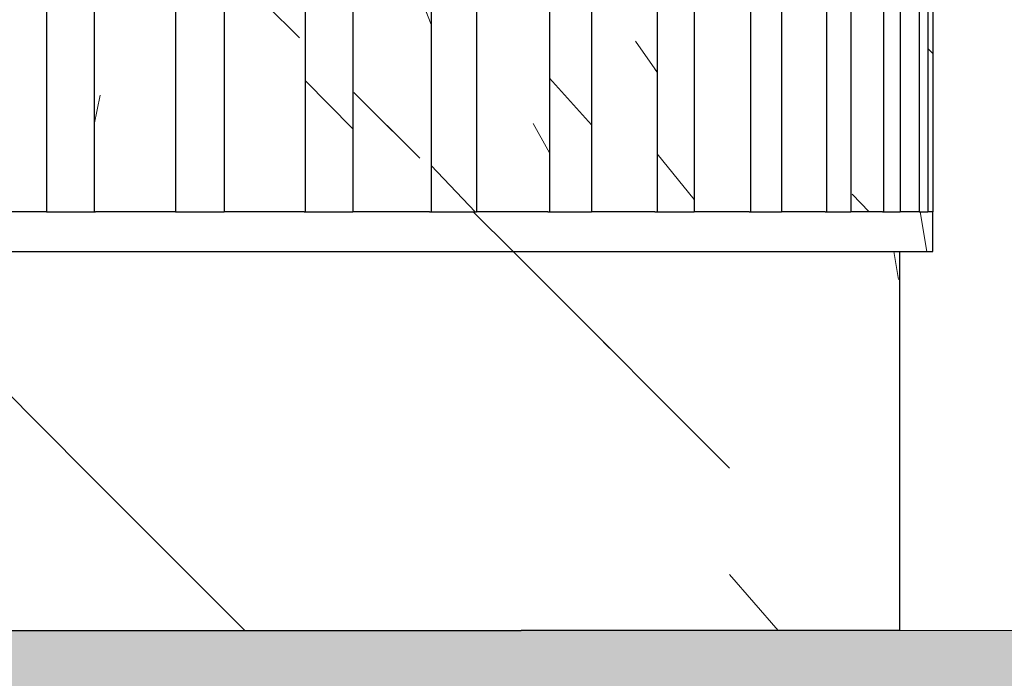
# Model space of a CAD drawing. Header units: millimetres. Extents: x -13131571 to -13125242, y -52286 to -49344.
# Tile 8 of 34: x -13127876 to -13127768, y -52092 to -52020. Entities that reach past the tile are written whole.
import ezdxf

# ---------------------------------------------------------------- set-up
doc = ezdxf.new("R2010")
doc.units = ezdxf.units.MM
doc.header["$MEASUREMENT"] = 0
doc.layers.add('FACADE latérale Meuble 8_6_0', color=7, linetype='Continuous')
pattern_1 = [(115.57869, (-13078375.418, -52086.485), (16.923275, 35.35534), [])]
pattern_2 = [(115.57869, (-13078375.418, -52086.485), (16.923275, 35.35534), [])]
pattern_3 = [(107.56205, (-13095115.156, -52086.485), (11.189604, 35.355339), [])]
pattern_4 = [(99.375276, (-13110740.042, -52086.485), (5.837365, 35.355339), [])]
pattern_5 = [(91.09529, (-13125806.6242, -52086.4854), (0.67595145, 35.3553391), [])]
pattern_6 = [(135, (-13273727.386, -52086.485), (35.355339, 35.355339), [])]
pattern_7 = [(123.38113, (-13059768.973, -52086.485), (23.295846, 35.35534), [])]
pattern_8 = [(123.38113, (-13059768.973, -52086.485), (23.295846, 35.35534), [])]
pattern_9 = [(130.92873, (-13038275.133, -52086.485), (30.656803, 35.35534), [])]
pattern_10 = [(130.92873, (-13038275.133, -52086.485), (30.656803, 35.35534), [])]
pattern_11 = [(131.761026, (-13288571.85, -52086.485), (31.568073, 35.355339), [])]
pattern_12 = [(134.999903, (-13274083.655, -52086.485), (35.355219, 35.355339), [])]
pattern_13 = [(78.54947, (-13111722.906, -52086.485), (-7.161339, 35.355339), [])]
pattern_14 = [(134.657126, (-13289857.984, -52086.485), (34.9347, 35.355339), [])]
pattern_15 = [(101.45053, (-13111646.913, -52086.485), (7.161339, 35.355339), [])]
pattern_16 = [(133.614975, (-13294889.667, -52086.485), (33.686059, 35.355339), [])]
pattern_17 = [(119.10566, (-13112943.164, -52086.485), (19.683105, 35.35534), [])]
pattern_18 = [(129.01447, (-13155320.465, -52086.485), (28.64497, 35.35534), [])]
pattern_19 = [(124.8937, (-13129856.895, -52086.485), (24.6584, 35.3553), [])]
pattern_20 = [(111.30458, (-13106619.133, -52086.485), (13.787725, 35.35534), [])]
pattern_21 = [(91.09529, (-13125803.0297, -52086.4854), (0.67595145, 35.3553391), [])]
pattern_22 = [(135, (-13273727.386, -52086.485), (35.355339, 35.355339), [])]
pattern_23 = [(130.92998, (-13038266.93, -52086.485), (30.658154, 35.35534), [])]
pattern_24 = [(123.37972, (-13059768.625, -52086.485), (23.294602, 35.35534), [])]
pattern_25 = [(107.5604, (-13095114.756, -52086.485), (11.188484, 35.355339), [])]
pattern_26 = [(115.58023, (-13078368.216, -52086.485), (16.924444, 35.35534), [])]
pattern_27 = [(99.375276, (-13110736.436, -52086.485), (5.837365, 35.355339), [])]
pattern_28 = [(135, (-13273727.386, -52086.485), (35.355339, 35.355339), [])]
pattern_29 = [(135, (-13273727.386, -52086.485), (35.355339, 35.355339), [])]
pattern_30 = [(135, (-13273727.386, -52086.485), (35.355339, 35.355339), [])]
pattern_31 = [(135, (-13273727.386, -52086.485), (35.355339, 35.355339), [])]
pattern_32 = [(135, (-13273727.386, -52086.485), (35.355339, 35.355339), [])]

msp = doc.modelspace()

# ---------------------------------------------------------------- hatches: boundary and pattern name
at = {"layer": 'FACADE latérale Meuble 8_6_0', "linetype": 'Continuous', "lineweight": 5}
h = msp.add_hatch(dxfattribs=at)
h.set_pattern_fill('Brique_1_0006', color=1, style=0, pattern_type=2)
h.set_pattern_definition([(135, (-13273727.386, -52086.485), (35.355339, 35.355339), [])])
h.paths.add_polyline_path([(-13127877.99, -52040.73), (-13127872.87, -52040.73), (-13127872.87, -51540.78), (-13127868.42, -51540.78), (-13127868.42, -51531.51), (-13127877.99, -51531.51)])
h = msp.add_hatch(dxfattribs=at)
h.set_pattern_fill('Brique_1_0006', color=1, style=0, pattern_type=2)
h.set_pattern_definition([(135, (-13273727.386, -52086.485), (35.355339, 35.355339), [])])
h.paths.add_polyline_path([(-13127858.67, -51531.51), (-13127868.42, -51531.51), (-13127868.42, -51540.78), (-13127867.02, -51540.78), (-13127867.02, -52040.73), (-13127858.77, -52040.73), (-13127858.77, -51540.78)])
h = msp.add_hatch(dxfattribs=at)
h.set_pattern_fill('Brique_1_0006', color=1, style=0, pattern_type=2)
h.set_pattern_definition([(135, (-13273727.386, -52086.485), (35.355339, 35.355339), [])])
h.paths.add_polyline_path([(-13127858.67, -51531.51), (-13127868.42, -51531.51), (-13127868.42, -51540.78), (-13127867.02, -51540.78), (-13127867.02, -52040.73), (-13127864.68, -52040.73), (-13127864.68, -51663.23), (-13127858.77, -51669.08), (-13127858.77, -51540.78)])
h = msp.add_hatch(dxfattribs=at)
h.set_pattern_fill('Brique_1_0006', color=1, style=0, pattern_type=2)
h.set_pattern_definition([(135, (-13273727.386, -52086.485), (35.355339, 35.355339), [])])
h.paths.add_polyline_path([(-13127858.67, -51540.78), (-13127853.48, -51540.78), (-13127853.47, -52040.73), (-13127848.91, -52040.73), (-13127848.91, -51531.51), (-13127858.67, -51531.51)])
h = msp.add_hatch(dxfattribs=at)
h.set_pattern_fill('Brique_1_0006', color=1, style=0, pattern_type=2)
h.set_pattern_definition([(135, (-13273727.386, -52086.485), (35.355339, 35.355339), [])])
h.paths.add_polyline_path([(-13127858.67, -51531.51), (-13127858.67, -51540.78), (-13127853.47, -51540.78), (-13127853.47, -52040.73), (-13127850.08, -52040.73), (-13127850.08, -51677.64), (-13127848.91, -51678.72), (-13127848.91, -51531.51)])
h = msp.add_hatch(dxfattribs=at)
h.set_pattern_fill('Brique_1_0006', color=1, style=0, pattern_type=2)
h.set_pattern_definition([(135, (-13273727.386, -52086.485), (35.355339, 35.355339), [])])
h.paths.add_polyline_path([(-13127848.91, -52040.73), (-13127845.24, -52040.73), (-13127845.24, -51540.78), (-13127839.41, -51540.78), (-13127839.41, -52040.73), (-13127839.28, -51531.51), (-13127848.91, -51531.51)])
h = msp.add_hatch(dxfattribs=at)
h.set_pattern_fill('Brique_1_0006', color=1, style=0, pattern_type=2)
h.set_pattern_definition([(135, (-13273727.386, -52086.485), (35.355339, 35.355339), [])])
h.paths.add_polyline_path([(-13127848.91, -51531.51), (-13127848.91, -51678.72), (-13127845.24, -51682.31), (-13127845.24, -51540.78), (-13127839.41, -51540.78), (-13127839.41, -52040.73), (-13127839.28, -51531.51)])
h = msp.add_hatch(dxfattribs=at)
h.set_pattern_fill('Brique_1_0006', color=1, style=0, pattern_type=2)
h.set_pattern_definition([(135, (-13273727.386, -52086.485), (35.355339, 35.355339), [])])
h.paths.add_polyline_path([(-13127839.28, -52040.73), (-13127832.09, -52040.73), (-13127832.09, -51540.78), (-13127829.93, -51540.78), (-13127829.93, -51531.51), (-13127839.28, -51531.51)])
h = msp.add_hatch(dxfattribs=at)
h.set_pattern_fill('Brique_1_0006', color=1, style=0, pattern_type=2)
h.set_pattern_definition([(135, (-13273727.386, -52086.485), (35.355339, 35.355339), [])])
h.paths.add_polyline_path([(-13127829.93, -51531.51), (-13127839.28, -51531.51), (-13127839.28, -52040.73), (-13127835.05, -52040.73), (-13127835.05, -51692.54), (-13127832.09, -51695.61), (-13127832.09, -51540.78), (-13127829.93, -51540.78)])
h = msp.add_hatch(dxfattribs=at)
h.set_pattern_fill('Brique_1_0006', color=1, style=0, pattern_type=2)
h.set_pattern_definition([(135, (-13273727.386, -52086.485), (35.355339, 35.355339), [])])
h.paths.add_polyline_path([(-13127821.02, -51531.51), (-13127829.93, -51531.51), (-13127829.93, -51540.78), (-13127825.89, -51540.78), (-13127825.89, -52040.73), (-13127821.02, -52040.73)])
h = msp.add_hatch(dxfattribs=at)
h.set_pattern_fill('Brique_1_0006', color=1, style=0, pattern_type=2)
h.set_pattern_definition([(135, (-13273727.386, -52086.485), (35.355339, 35.355339), [])])
h.paths.add_polyline_path([(-13127821.02, -51531.51), (-13127829.93, -51531.51), (-13127829.93, -51540.78), (-13127825.89, -51540.78), (-13127825.89, -52040.73), (-13127821.02, -52040.73)])
h = msp.add_hatch(dxfattribs=at)
h.set_pattern_fill('Brique_1_0006', color=1, style=0, pattern_type=2)
h.set_pattern_definition([(135, (-13273727.386, -52086.485), (35.355339, 35.355339), [])])
h.paths.add_polyline_path([(-13127821.02, -52040.73), (-13127819.69, -52040.73), (-13127819.69, -51540.78), (-13127813.32, -51540.78), (-13127813.32, -52040.73), (-13127812.68, -52040.73), (-13127812.68, -51531.51), (-13127821.02, -51531.51)])
h = msp.add_hatch(dxfattribs=at)
h.set_pattern_fill('Brique_1_0006', color=1, style=0, pattern_type=2)
h.set_pattern_definition([(135, (-13273727.386, -52086.485), (35.355339, 35.355339), [])])
h.paths.add_polyline_path([(-13127821.02, -51531.51), (-13127821.02, -52040.73), (-13127819.77, -52040.73), (-13127819.77, -51709.13), (-13127819.69, -51540.78), (-13127813.32, -51540.78), (-13127813.32, -52040.73), (-13127812.68, -52040.73), (-13127812.68, -51531.51)])
h = msp.add_hatch(dxfattribs=at)
h.set_pattern_fill('Brique_1_0006', color=1, style=0, pattern_type=2)
h.set_pattern_definition([(135, (-13273727.386, -52086.485), (35.355339, 35.355339), [])])
h.paths.add_polyline_path([(-13127805.04, -51531.51), (-13127812.68, -51531.51), (-13127812.68, -52040.73), (-13127808.5, -52040.73), (-13127808.5, -51540.78), (-13127805.04, -51540.78)])
h = msp.add_hatch(dxfattribs=at)
h.set_pattern_fill('Brique_1_0006', color=1, style=0, pattern_type=2)
h.set_pattern_definition([(135, (-13273727.386, -52086.485), (35.355339, 35.355339), [])])
h.paths.add_polyline_path([(-13127805.04, -51531.51), (-13127812.68, -51531.51), (-13127812.68, -52040.73), (-13127808.5, -52040.73), (-13127808.5, -51540.78), (-13127805.04, -51540.78)])
h = msp.add_hatch(dxfattribs=at)
h.set_pattern_fill('Brique_1_0006', color=1, style=0, pattern_type=2)
h.set_pattern_definition([(134.657126, (-13289872.15, -52086.485), (34.9347, 35.355339), [])])
h.paths.add_polyline_path([(-13127872.87, -52040.73), (-13127867.67, -52040.73), (-13127867.67, -51540.78), (-13127872.87, -51540.78)])
h = msp.add_hatch(dxfattribs=at)
h.set_pattern_fill('Brique_1_0006', color=1, style=0, pattern_type=2)
h.set_pattern_definition(pattern_13)
h.paths.add_polyline_path([(-13127867.67, -52040.73), (-13127867.02, -52040.73), (-13127867.02, -51540.78), (-13127867.67, -51540.78)])
h = msp.add_hatch(dxfattribs=at)
h.set_pattern_fill('Brique_1_0006', color=1, style=0, pattern_type=2)
h.set_pattern_definition(pattern_13)
h.paths.add_polyline_path([(-13127867.67, -52040.73), (-13127867.02, -52040.73), (-13127867.02, -51540.78), (-13127867.67, -51540.78)])
h = msp.add_hatch(dxfattribs=at)
h.set_pattern_fill('Brique_1_0006', color=1, style=0, pattern_type=2)
h.set_pattern_definition([(134.999903, (-13274083.896, -52086.485), (35.355219, 35.355339), [])])
h.paths.add_polyline_path([(-13127858.77, -52040.73), (-13127853.48, -52040.73), (-13127853.48, -51540.78), (-13127858.77, -51540.78)])
h = msp.add_hatch(dxfattribs=at)
h.set_pattern_fill('Brique_1_0006', color=1, style=0, pattern_type=2)
h.set_pattern_definition([(101.07989, (-13152116.249, -52086.485), (6.923556, 35.355339), [])])
h.paths.add_polyline_path([(-13127845.24, -51540.78), (-13127845.24, -52040.73), (-13127844.62, -52040.73), (-13127844.62, -51540.78)])
h = msp.add_hatch(dxfattribs=at)
h.set_pattern_fill('Brique_1_0006', color=1, style=0, pattern_type=2)
h.set_pattern_definition([(101.07989, (-13152116.249, -52086.485), (6.923556, 35.355339), [])])
h.paths.add_polyline_path([(-13127845.24, -52040.73), (-13127844.73, -52040.73), (-13127844.73, -52029.32), (-13127844.62, -52029.62), (-13127844.62, -51540.78), (-13127845.24, -51540.78)])
h = msp.add_hatch(dxfattribs=at)
h.set_pattern_fill('Brique_1_0006', color=1, style=0, pattern_type=2)
h.set_pattern_definition([(134.68015, (-13249455.756, -52086.485), (34.96279, 35.35534), [])])
h.paths.add_polyline_path([(-13127844.62, -52040.73), (-13127839.41, -52040.73), (-13127839.41, -51540.78), (-13127844.62, -51540.78)])
h = msp.add_hatch(dxfattribs=at)
h.set_pattern_fill('Brique_1_0006', color=1, style=0, pattern_type=2)
h.set_pattern_definition([(110.997836, (-13182601.58, -52086.485), (13.570111, 35.355339), [])])
h.paths.add_polyline_path([(-13127832.09, -51540.78), (-13127832.09, -52040.73), (-13127830.86, -52040.73), (-13127830.86, -51540.78)])
h = msp.add_hatch(dxfattribs=at)
h.set_pattern_fill('Brique_1_0006', color=1, style=0, pattern_type=2)
h.set_pattern_definition([(110.997836, (-13182601.58, -52086.485), (13.570111, 35.355339), [])])
h.paths.add_polyline_path([(-13127832.09, -52040.73), (-13127831.04, -52040.73), (-13127831.04, -52017.6), (-13127830.86, -52017.78), (-13127830.86, -51540.78), (-13127832.09, -51540.78)])
h = msp.add_hatch(dxfattribs=at)
h.set_pattern_fill('Brique_1_0006', color=1, style=0, pattern_type=2)
h.set_pattern_definition([(133.66351, (-13218956.665, -52086.485), (33.74324, 35.35534), [])])
h.paths.add_polyline_path([(-13127830.86, -52040.73), (-13127825.89, -52040.73), (-13127825.89, -51540.78), (-13127830.86, -51540.78)])
h = msp.add_hatch(dxfattribs=at)
h.set_pattern_fill('Brique_1_0006', color=1, style=0, pattern_type=2)
h.set_pattern_definition([(118.87192, (-13215280.91, -52086.485), (19.494594, 35.355339), [])])
h.paths.add_polyline_path([(-13127819.69, -52040.73), (-13127817.91, -52040.73), (-13127817.91, -51540.78), (-13127819.69, -51540.78)])
h = msp.add_hatch(dxfattribs=at)
h.set_pattern_fill('Brique_1_0006', color=1, style=0, pattern_type=2)
h.set_pattern_definition([(131.8403, (-13186264.38, -52086.485), (31.6561, 35.35534), [])])
h.paths.add_polyline_path([(-13127817.91, -52040.73), (-13127813.32, -52040.73), (-13127813.32, -51540.78), (-13127817.91, -51540.78)])
h = msp.add_hatch(dxfattribs=at)
h.set_pattern_fill('Brique_1_0006', color=1, style=0, pattern_type=2)
h.set_pattern_definition([(124.724252, (-13246213.074, -52086.485), (24.503344, 35.355339), [])])
h.paths.add_polyline_path([(-13127808.5, -52040.73), (-13127806.15, -52040.73), (-13127806.15, -51752.53), (-13127807.19, -51752.53), (-13127807.19, -51701.73), (-13127806.15, -51701.73), (-13127806.15, -51540.78), (-13127808.5, -51540.78)])
h = msp.add_hatch(dxfattribs=at)
h.set_pattern_fill('Brique_1_0006', color=1, style=0, pattern_type=2)
h.set_pattern_definition([(124.724252, (-13246213.074, -52086.485), (24.503344, 35.355339), [])])
h.paths.add_polyline_path([(-13127808.5, -51540.78), (-13127808.5, -52040.73), (-13127807.41, -52040.73), (-13127807.41, -51991.86), (-13127806.39, -51991.89), (-13127806.39, -52040.73), (-13127806.15, -52040.73), (-13127806.15, -51752.53), (-13127807.19, -51752.53), (-13127807.19, -51701.73), (-13127806.15, -51701.73), (-13127806.15, -51540.78)])
h = msp.add_hatch(dxfattribs=at)
h.set_pattern_fill('Brique_1_0006', color=1, style=0, pattern_type=2)
h.set_pattern_definition(pattern_18)
h.paths.add_polyline_path([(-13127806.15, -52040.73), (-13127802.1, -52040.73), (-13127802.1, -51752.53), (-13127806.15, -51752.53)])
h = msp.add_hatch(dxfattribs=at)
h.set_pattern_fill('Brique_1_0006', color=1, style=0, pattern_type=2)
h.set_pattern_definition(pattern_18)
h.paths.add_polyline_path([(-13127806.15, -52040.73), (-13127802.1, -52040.73), (-13127802.1, -51752.53), (-13127806.15, -51752.53)])
h = msp.add_hatch(dxfattribs=at)
h.set_pattern_fill('Brique_1_0006', color=1, style=0, pattern_type=2)
h.set_pattern_definition([(135, (-13273727.386, -52086.485), (35.355339, 35.355339), [])])
h.paths.add_polyline_path([(-13127802.1, -52040.73), (-13127798.67, -52040.73), (-13127798.67, -51752.53), (-13127802.1, -51752.53)])
h = msp.add_hatch(dxfattribs=at)
h.set_pattern_fill('Brique_1_0006', color=1, style=0, pattern_type=2)
h.set_pattern_definition([(135, (-13273727.386, -52086.485), (35.355339, 35.355339), [])])
h.paths.add_polyline_path([(-13127802.1, -52040.73), (-13127798.67, -52040.73), (-13127798.67, -51752.53), (-13127802.1, -51752.53)])
h = msp.add_hatch(dxfattribs=at)
h.set_pattern_fill('Brique_1_0006', color=1, style=0, pattern_type=2)
h.set_pattern_definition([(128.895995, (-13271666.447, -52086.485), (28.524082, 35.355339), [])])
h.paths.add_polyline_path([(-13127795.96, -51752.53), (-13127798.67, -51752.53), (-13127798.67, -52040.73), (-13127795.96, -52040.73)])
h = msp.add_hatch(dxfattribs=at)
h.set_pattern_fill('Brique_1_0006', color=1, style=0, pattern_type=2)
h.set_pattern_definition([(128.895995, (-13271666.447, -52086.485), (28.524082, 35.355339), [])])
h.paths.add_polyline_path([(-13127798.67, -52040.73), (-13127796.26, -52040.73), (-13127796.26, -51978.7), (-13127795.96, -51978.64), (-13127795.96, -51882.9), (-13127796.26, -51882.96), (-13127796.26, -51752.53), (-13127798.67, -51752.53)])
h = msp.add_hatch(dxfattribs=at)
h.set_pattern_fill('Brique_1_0006', color=1, style=0, pattern_type=2)
h.set_pattern_definition(pattern_19)
h.paths.add_polyline_path([(-13127795.96, -52040.73), (-13127792.55, -52040.73), (-13127792.55, -51752.53), (-13127795.96, -51752.53)])
h = msp.add_hatch(dxfattribs=at)
h.set_pattern_fill('Brique_1_0006', color=1, style=0, pattern_type=2)
h.set_pattern_definition(pattern_19)
h.paths.add_polyline_path([(-13127795.96, -52040.73), (-13127792.55, -52040.73), (-13127792.55, -51752.53), (-13127795.96, -51752.53)])
h = msp.add_hatch(dxfattribs=at)
h.set_pattern_fill('Brique_1_0006', color=1, style=0, pattern_type=2)
h.set_pattern_definition(pattern_10)
h.paths.add_polyline_path([(-13127792.55, -52040.73), (-13127792.36, -51752.53)])
h = msp.add_hatch(dxfattribs=at)
h.set_pattern_fill('Brique_1_0006', color=1, style=0, pattern_type=2)
h.set_pattern_definition(pattern_10)
h.paths.add_polyline_path([(-13127792.55, -52040.73), (-13127792.36, -51752.53)])
h = msp.add_hatch(dxfattribs=at)
h.set_pattern_fill('Brique_1_0006', color=1, style=0, pattern_type=2)
h.set_pattern_definition(pattern_7)
h.paths.add_polyline_path([(-13127790.78, -51752.53), (-13127792.36, -51752.53), (-13127792.36, -52040.73), (-13127790.78, -52040.73)])
h = msp.add_hatch(dxfattribs=at)
h.set_pattern_fill('Brique_1_0006', color=1, style=0, pattern_type=2)
h.set_pattern_definition(pattern_7)
h.paths.add_polyline_path([(-13127790.78, -51752.53), (-13127792.36, -51752.53), (-13127792.36, -52040.73), (-13127790.78, -52040.73)])
h = msp.add_hatch(dxfattribs=at)
h.set_pattern_fill('Brique_1_0006', color=1, style=0, pattern_type=2)
h.set_pattern_definition(pattern_11)
h.paths.add_polyline_path([(-13127787.63, -51752.53), (-13127790.78, -51752.53), (-13127790.78, -52040.73), (-13127787.63, -52040.73)])
h = msp.add_hatch(dxfattribs=at)
h.set_pattern_fill('Brique_1_0006', color=1, style=0, pattern_type=2)
h.set_pattern_definition(pattern_11)
h.paths.add_polyline_path([(-13127787.63, -51752.53), (-13127790.78, -51752.53), (-13127790.78, -52040.73), (-13127787.63, -52040.73)])
h = msp.add_hatch(dxfattribs=at)
h.set_pattern_fill('Brique_1_0006', color=1, style=0, pattern_type=2)
h.set_pattern_definition(pattern_17)
h.paths.add_polyline_path([(-13127787.63, -52040.73), (-13127784.97, -52040.73), (-13127784.97, -51752.53), (-13127787.63, -51752.53)])
h = msp.add_hatch(dxfattribs=at)
h.set_pattern_fill('Brique_1_0006', color=1, style=0, pattern_type=2)
h.set_pattern_definition(pattern_17)
h.paths.add_polyline_path([(-13127787.63, -52040.73), (-13127784.97, -52040.73), (-13127784.97, -51752.53), (-13127787.63, -51752.53)])
h = msp.add_hatch(dxfattribs=at)
h.set_pattern_fill('Brique_1_0006', color=1, style=0, pattern_type=2)
h.set_pattern_definition(pattern_2)
h.paths.add_polyline_path([(-13127784.83, -51752.53), (-13127784.97, -52040.73)])
h = msp.add_hatch(dxfattribs=at)
h.set_pattern_fill('Brique_1_0006', color=1, style=0, pattern_type=2)
h.set_pattern_definition(pattern_2)
h.paths.add_polyline_path([(-13127784.83, -51752.53), (-13127784.97, -52040.73)])
h = msp.add_hatch(dxfattribs=at)
h.set_pattern_fill('Brique_1_0006', color=1, style=0, pattern_type=2)
h.set_pattern_definition(pattern_16)
h.paths.add_polyline_path([(-13127781.41, -51752.53), (-13127784.83, -51752.53), (-13127784.83, -52040.73), (-13127781.41, -52040.73)])
h = msp.add_hatch(dxfattribs=at)
h.set_pattern_fill('Brique_1_0006', color=1, style=0, pattern_type=2)
h.set_pattern_definition(pattern_16)
h.paths.add_polyline_path([(-13127781.41, -51752.53), (-13127784.83, -51752.53), (-13127784.83, -52040.73), (-13127781.41, -52040.73)])
h = msp.add_hatch(dxfattribs=at)
h.set_pattern_fill('Brique_1_0006', color=1, style=0, pattern_type=2)
h.set_pattern_definition(pattern_20)
h.paths.add_polyline_path([(-13127779.59, -51752.53), (-13127781.41, -51752.53), (-13127781.41, -52040.73), (-13127779.59, -52040.73)])
h = msp.add_hatch(dxfattribs=at)
h.set_pattern_fill('Brique_1_0006', color=1, style=0, pattern_type=2)
h.set_pattern_definition(pattern_20)
h.paths.add_polyline_path([(-13127779.59, -51752.53), (-13127781.41, -51752.53), (-13127781.41, -52040.73), (-13127779.59, -52040.73)])
h = msp.add_hatch(dxfattribs=at)
h.set_pattern_fill('Brique_1_0006', color=1, style=0, pattern_type=2)
h.set_pattern_definition(pattern_14)
h.paths.add_polyline_path([(-13127779.59, -51752.53), (-13127779.59, -52040.73), (-13127777.51, -52040.73), (-13127777.51, -51752.53)])
h = msp.add_hatch(dxfattribs=at)
h.set_pattern_fill('Brique_1_0006', color=1, style=0, pattern_type=2)
h.set_pattern_definition(pattern_14)
h.paths.add_polyline_path([(-13127779.59, -51752.53), (-13127779.59, -52040.73), (-13127777.51, -52040.73), (-13127777.51, -51752.53)])
h = msp.add_hatch(dxfattribs=at)
h.set_pattern_fill('Brique_1_0006', color=1, style=0, pattern_type=2)
h.set_pattern_definition(pattern_15)
h.paths.add_polyline_path([(-13127776.58, -51752.53), (-13127777.51, -51752.53), (-13127777.51, -52040.73), (-13127776.58, -52040.73)])
h = msp.add_hatch(dxfattribs=at)
h.set_pattern_fill('Brique_1_0006', color=1, style=0, pattern_type=2)
h.set_pattern_definition(pattern_15)
h.paths.add_polyline_path([(-13127776.58, -51752.53), (-13127777.51, -51752.53), (-13127777.51, -52040.73), (-13127776.58, -52040.73)])
h = msp.add_hatch(dxfattribs=at)
h.set_pattern_fill('Brique_1_0006', color=1, style=0, pattern_type=2)
h.set_pattern_definition(pattern_12)
h.paths.add_polyline_path([(-13127776.58, -51752.53), (-13127776.58, -52040.73), (-13127776.04, -52040.73), (-13127776.04, -51752.53)])
h = msp.add_hatch(dxfattribs=at)
h.set_pattern_fill('Brique_1_0006', color=1, style=0, pattern_type=2)
h.set_pattern_definition(pattern_12)
h.paths.add_polyline_path([(-13127776.58, -51752.53), (-13127776.58, -52040.73), (-13127776.04, -52040.73), (-13127776.04, -51752.53)])
h = msp.add_hatch(dxfattribs=at)
h.set_pattern_fill('Brique_1_0006', color=1, style=0, pattern_type=2)
h.set_pattern_definition([(131.8403, (-13186264.38, -52086.485), (31.6561, 35.35534), [])])
h.paths.add_polyline_path([(-13127817.91, -52040.73), (-13127813.32, -52040.73), (-13127813.32, -51904.48), (-13127817.91, -51909.33)])
h = msp.add_hatch(dxfattribs=at)
h.set_pattern_fill('Brique_1_0006', color=1, style=0, pattern_type=2)
h.set_pattern_definition([(118.87192, (-13215280.91, -52086.485), (19.494594, 35.355339), [])])
h.paths.add_polyline_path([(-13127819.69, -52040.73), (-13127818.09, -52040.73), (-13127818.09, -52005.01), (-13127817.91, -51909.33), (-13127819.69, -51908.69)])
h = msp.add_hatch(dxfattribs=at)
h.set_pattern_fill('Brique_1_0006', color=1, style=0, pattern_type=2)
h.set_pattern_definition([(134.68015, (-13249455.756, -52086.485), (34.96279, 35.35534), [])])
h.paths.add_polyline_path([(-13127844.62, -52040.73), (-13127839.41, -52040.73), (-13127839.41, -51929.64), (-13127844.62, -51933.87)])
h = msp.add_hatch(dxfattribs=at)
h.set_pattern_fill('Brique_1_0006', color=1, style=0, pattern_type=2)
h.set_pattern_definition([(134.657126, (-13289872.15, -52086.485), (34.9347, 35.355339), [])])
h.paths.add_polyline_path([(-13127872.87, -52040.73), (-13127867.67, -52040.73), (-13127867.67, -51950.45), (-13127872.87, -51953.55)])
h = msp.add_hatch(dxfattribs=at)
h.set_pattern_fill('Brique_1_0006', color=1, style=0, pattern_type=2)
h.set_pattern_definition([(134.999903, (-13274083.896, -52086.485), (35.355219, 35.355339), [])])
h.paths.add_polyline_path([(-13127858.77, -52040.73), (-13127853.48, -52040.73), (-13127853.48, -52036.5), (-13127858.77, -52040.23)])
h = msp.add_hatch(dxfattribs=at)
h.set_pattern_fill('Brique_1_0006', color=1, style=0, pattern_type=2)
h.set_pattern_definition([(135, (-13273727.386, -52086.485), (35.355339, 35.355339), [])])
h.paths.add_polyline_path([(-13127878.33, -52045.08), (-13127868.37, -52045.08), (-13127868.37, -52040.73), (-13127878.33, -52040.73)])
h = msp.add_hatch(dxfattribs=at)
h.set_pattern_fill('Brique_1_0006', color=1, style=0, pattern_type=2)
h.set_pattern_definition([(135, (-13273727.386, -52086.485), (35.355339, 35.355339), [])])
h.paths.add_polyline_path([(-13127872.73, -52040.73), (-13127872.27, -52041.58), (-13127868.37, -52041.47), (-13127868.37, -52040.73)])
h = msp.add_hatch(dxfattribs=at)
h.set_pattern_fill('Brique_1_0006', color=1, style=0, pattern_type=2)
h.set_pattern_definition([(135, (-13273727.386, -52086.485), (35.355339, 35.355339), [])])
h.paths.add_polyline_path([(-13127868.37, -52045.08), (-13127858.24, -52045.08), (-13127858.24, -52040.73), (-13127868.37, -52040.73)])
h = msp.add_hatch(dxfattribs=at)
h.set_pattern_fill('Brique_1_0006', color=1, style=0, pattern_type=2)
h.set_pattern_definition(pattern_31)
h.paths.add_polyline_path([(-13127868.37, -52040.73), (-13127868.37, -52041.47), (-13127867.05, -52041.61), (-13127867.05, -52040.73)])
h = msp.add_hatch(dxfattribs=at)
h.set_pattern_fill('Brique_1_0006', color=1, style=0, pattern_type=2)
h.set_pattern_definition([(135, (-13273727.386, -52086.485), (35.355339, 35.355339), [])])
h.paths.add_polyline_path([(-13127858.24, -52040.73), (-13127858.76, -52040.73), (-13127858.28, -52041.42)])
h = msp.add_hatch(dxfattribs=at)
h.set_pattern_fill('Brique_1_0006', color=1, style=0, pattern_type=2)
h.set_pattern_definition(pattern_22)
h.paths.add_polyline_path([(-13127858.24, -52045.08), (-13127848.08, -52045.08), (-13127848.08, -52040.73), (-13127858.24, -52040.73)])
h = msp.add_hatch(dxfattribs=at)
h.set_pattern_fill('Brique_1_0006', color=1, style=0, pattern_type=2)
h.set_pattern_definition([(135, (-13273727.386, -52086.485), (35.355339, 35.355339), [])])
h.paths.add_polyline_path([(-13127858.24, -52040.73), (-13127858.24, -52041.41), (-13127852.77, -52041.74), (-13127852.77, -52040.73)])
h = msp.add_hatch(dxfattribs=at)
h.set_pattern_fill('Brique_1_0006', color=1, style=0, pattern_type=2)
h.set_pattern_definition(pattern_22)
h.paths.add_polyline_path([(-13127848.08, -52045.08), (-13127838.06, -52045.08), (-13127838.06, -52040.73), (-13127848.08, -52040.73)])
h = msp.add_hatch(dxfattribs=at)
h.set_pattern_fill('Brique_1_0006', color=1, style=0, pattern_type=2)
h.set_pattern_definition(pattern_28)
h.paths.add_polyline_path([(-13127838.77, -52040.73), (-13127844.73, -52040.73), (-13127843.98, -52041.64), (-13127838.77, -52041.64)])
h = msp.add_hatch(dxfattribs=at)
h.set_pattern_fill('Brique_1_0006', color=1, style=0, pattern_type=2)
h.set_pattern_definition([(135, (-13273727.386, -52086.485), (35.355339, 35.355339), [])])
h.paths.add_polyline_path([(-13127838.06, -52045.08), (-13127828.34, -52045.08), (-13127828.34, -52040.73), (-13127838.06, -52040.73)])
h = msp.add_hatch(dxfattribs=at)
h.set_pattern_fill('Brique_1_0006', color=1, style=0, pattern_type=2)
h.set_pattern_definition(pattern_30)
h.paths.add_polyline_path([(-13127831.04, -52040.73), (-13127830.22, -52041.63), (-13127828.34, -52041.45), (-13127828.34, -52040.73)])
h = msp.add_hatch(dxfattribs=at)
h.set_pattern_fill('Brique_1_0006', color=1, style=0, pattern_type=2)
h.set_pattern_definition([(135, (-13273727.386, -52086.485), (35.355339, 35.355339), [])])
h.paths.add_polyline_path([(-13127828.34, -52045.08), (-13127819.07, -52045.08), (-13127819.07, -52040.73), (-13127828.34, -52040.73)])
h = msp.add_hatch(dxfattribs=at)
h.set_pattern_fill('Brique_1_0006', color=1, style=0, pattern_type=2)
h.set_pattern_definition(pattern_30)
h.paths.add_polyline_path([(-13127828.34, -52040.73), (-13127828.34, -52041.45), (-13127825, -52041.99), (-13127825, -52040.73)])
h = msp.add_hatch(dxfattribs=at)
h.set_pattern_fill('Brique_1_0006', color=1, style=0, pattern_type=2)
h.set_pattern_definition(pattern_22)
h.paths.add_polyline_path([(-13127819.07, -52045.08), (-13127810.4, -52045.08), (-13127810.4, -52040.73), (-13127819.07, -52040.73)])
h = msp.add_hatch(dxfattribs=at)
h.set_pattern_fill('Brique_1_0006', color=1, style=0, pattern_type=2)
h.set_pattern_definition(pattern_32)
h.paths.add_polyline_path([(-13127812.21, -52040.73), (-13127818.09, -52040.73), (-13127817.12, -52041.85), (-13127812.21, -52042.31)])
h = msp.add_hatch(dxfattribs=at)
h.set_pattern_fill('Brique_1_0006', color=1, style=0, pattern_type=2)
h.set_pattern_definition([(135, (-13273727.386, -52086.485), (35.355339, 35.355339), [])])
h.paths.add_polyline_path([(-13127810.4, -52045.08), (-13127802.46, -52045.08), (-13127802.46, -52040.73), (-13127810.4, -52040.73)])
h = msp.add_hatch(dxfattribs=at)
h.set_pattern_fill('Brique_1_0006', color=1, style=0, pattern_type=2)
h.set_pattern_definition(pattern_32)
h.paths.add_polyline_path([(-13127806.39, -52040.73), (-13127804.8, -52042.65), (-13127802.46, -52042.29), (-13127802.46, -52040.73)])
h = msp.add_hatch(dxfattribs=at)
h.set_pattern_fill('Brique_1_0006', color=1, style=0, pattern_type=2)
h.set_pattern_definition([(135, (-13273727.386, -52086.485), (35.355339, 35.355339), [])])
h.paths.add_polyline_path([(-13127802.46, -52040.73), (-13127802.46, -52045.08), (-13127795.38, -52045.08), (-13127795.38, -52040.73)])
h = msp.add_hatch(dxfattribs=at)
h.set_pattern_fill('Brique_1_0006', color=1, style=0, pattern_type=2)
h.set_pattern_definition([(135, (-13273727.386, -52086.485), (35.355339, 35.355339), [])])
h.paths.add_polyline_path([(-13127802.46, -52040.73), (-13127802.46, -52042.29), (-13127799.25, -52045.08), (-13127798.65, -52045.08), (-13127798.65, -52040.73)])
h = msp.add_hatch(dxfattribs=at)
h.set_pattern_fill('Brique_1_0006', color=1, style=0, pattern_type=2)
h.set_pattern_definition([(135, (-13273727.386, -52086.485), (35.355339, 35.355339), [])])
h.paths.add_polyline_path([(-13127795.38, -52040.73), (-13127796.1, -52040.73), (-13127795.38, -52041.7)])
h = msp.add_hatch(dxfattribs=at)
h.set_pattern_fill('Brique_1_0006', color=1, style=0, pattern_type=2)
h.set_pattern_definition(pattern_23)
h.paths.add_polyline_path([(-13127795.38, -52045.08), (-13127789.27, -52045.08), (-13127789.27, -52040.73), (-13127795.38, -52040.73)])
h = msp.add_hatch(dxfattribs=at)
h.set_pattern_fill('Brique_1_0006', color=1, style=0, pattern_type=2)
h.set_pattern_definition(pattern_23)
h.paths.add_polyline_path([(-13127795.38, -52045.08), (-13127789.27, -52045.08), (-13127789.27, -52040.73), (-13127795.38, -52040.73)])
h = msp.add_hatch(dxfattribs=at)
h.set_pattern_fill('Brique_1_0006', color=1, style=0, pattern_type=2)
h.set_pattern_definition(pattern_24)
h.paths.add_polyline_path([(-13127789.27, -52045.08), (-13127784.22, -52045.08), (-13127784.22, -52040.73), (-13127789.27, -52040.73)])
h = msp.add_hatch(dxfattribs=at)
h.set_pattern_fill('Brique_1_0006', color=1, style=0, pattern_type=2)
h.set_pattern_definition(pattern_24)
h.paths.add_polyline_path([(-13127789.27, -52045.08), (-13127784.22, -52045.08), (-13127784.22, -52040.73), (-13127789.27, -52040.73)])
h = msp.add_hatch(dxfattribs=at)
h.set_pattern_fill('Brique_1_0006', color=1, style=0, pattern_type=2)
h.set_pattern_definition(pattern_26)
h.paths.add_polyline_path([(-13127784.22, -52040.73), (-13127784.22, -52045.08), (-13127780.32, -52045.08), (-13127780.32, -52040.73)])
h = msp.add_hatch(dxfattribs=at)
h.set_pattern_fill('Brique_1_0006', color=1, style=0, pattern_type=2)
h.set_pattern_definition(pattern_26)
h.paths.add_polyline_path([(-13127784.22, -52040.73), (-13127784.22, -52045.08), (-13127780.32, -52045.08), (-13127780.32, -52040.73)])
h = msp.add_hatch(dxfattribs=at)
h.set_pattern_fill('Brique_1_0006', color=1, style=0, pattern_type=2)
h.set_pattern_definition(pattern_25)
h.paths.add_polyline_path([(-13127780.32, -52040.73), (-13127780.32, -52045.08), (-13127777.63, -52045.08), (-13127777.63, -52040.73)])
h = msp.add_hatch(dxfattribs=at)
h.set_pattern_fill('Brique_1_0006', color=1, style=0, pattern_type=2)
h.set_pattern_definition(pattern_25)
h.paths.add_polyline_path([(-13127780.32, -52040.73), (-13127780.32, -52045.08), (-13127777.63, -52045.08), (-13127777.63, -52040.73)])
h = msp.add_hatch(dxfattribs=at)
h.set_pattern_fill('Brique_1_0006', color=1, style=0, pattern_type=2)
h.set_pattern_definition(pattern_27)
h.paths.add_polyline_path([(-13127777.63, -52045.08), (-13127776.19, -52045.08), (-13127776.19, -52040.73), (-13127777.63, -52040.73)])
h = msp.add_hatch(dxfattribs=at)
h.set_pattern_fill('Brique_1_0006', color=1, style=0, pattern_type=2)
h.set_pattern_definition(pattern_27)
h.paths.add_polyline_path([(-13127777.63, -52045.08), (-13127776.19, -52045.08), (-13127776.19, -52040.73), (-13127777.63, -52040.73)])
h = msp.add_hatch(dxfattribs=at)
h.set_pattern_fill('Brique_1_0006', color=1, style=0, pattern_type=2)
h.set_pattern_definition(pattern_21)
h.paths.add_polyline_path([(-13127776.19, -52045.08), (-13127776.02, -52040.73)])
h = msp.add_hatch(dxfattribs=at)
h.set_pattern_fill('Brique_1_0006', color=1, style=0, pattern_type=2)
h.set_pattern_definition(pattern_21)
h.paths.add_polyline_path([(-13127776.19, -52045.08), (-13127776.02, -52040.73)])
h = msp.add_hatch(dxfattribs=at)
h.set_pattern_fill('Brique_1_0006', color=1, style=0, pattern_type=2)
h.set_pattern_definition(pattern_6)
h.paths.add_polyline_path([(-13127877.99, -52086.49), (-13127868.42, -52086.49), (-13127868.42, -52045.08), (-13127877.99, -52045.08)])
h = msp.add_hatch(dxfattribs=at)
h.set_pattern_fill('Brique_1_0006', color=1, style=0, pattern_type=2)
h.set_pattern_definition(pattern_28)
h.paths.add_polyline_path([(-13127868.42, -52045.08), (-13127877.99, -52045.08), (-13127877.99, -52047.88), (-13127876.18, -52048.11), (-13127868.42, -52048.11)])
h = msp.add_hatch(dxfattribs=at)
h.set_pattern_fill('Brique_1_0006', color=1, style=0, pattern_type=2)
h.set_pattern_definition(pattern_6)
h.paths.add_polyline_path([(-13127868.42, -52045.08), (-13127868.42, -52086.49), (-13127858.67, -52086.49), (-13127858.67, -52045.08)])
h = msp.add_hatch(dxfattribs=at)
h.set_pattern_fill('Brique_1_0006', color=1, style=0, pattern_type=2)
h.set_pattern_definition(pattern_22)
h.paths.add_polyline_path([(-13127868.42, -52045.08), (-13127868.42, -52048.11), (-13127866, -52048.43), (-13127858.67, -52048.43), (-13127858.67, -52045.08)])
h = msp.add_hatch(dxfattribs=at)
h.set_pattern_fill('Brique_1_0006', color=1, style=0, pattern_type=2)
h.set_pattern_definition([(135, (-13273727.386, -52086.485), (35.355339, 35.355339), [])])
h.paths.add_polyline_path([(-13127858.67, -52086.49), (-13127848.91, -52086.49), (-13127848.91, -52045.08), (-13127858.24, -52045.08), (-13127858.67, -52045.08)])
h = msp.add_hatch(dxfattribs=at)
h.set_pattern_fill('Brique_1_0006', color=1, style=0, pattern_type=2)
h.set_pattern_definition(pattern_29)
h.paths.add_polyline_path([(-13127858.67, -52048.43), (-13127855.55, -52048.89), (-13127848.91, -52048.89), (-13127848.91, -52045.08), (-13127858.67, -52045.08)])
h = msp.add_hatch(dxfattribs=at)
h.set_pattern_fill('Brique_1_0006', color=1, style=0, pattern_type=2)
h.set_pattern_definition([(135, (-13273727.386, -52086.485), (35.355339, 35.355339), [])])
h.paths.add_polyline_path([(-13127839.28, -52045.08), (-13127848.91, -52045.08), (-13127848.91, -52086.49), (-13127839.28, -52086.49)])
h = msp.add_hatch(dxfattribs=at)
h.set_pattern_fill('Brique_1_0006', color=1, style=0, pattern_type=2)
h.set_pattern_definition(pattern_22)
h.paths.add_polyline_path([(-13127848.91, -52048.89), (-13127844.93, -52049.53), (-13127839.28, -52049.53), (-13127839.28, -52045.08), (-13127848.91, -52045.08)])
h = msp.add_hatch(dxfattribs=at)
h.set_pattern_fill('Brique_1_0006', color=1, style=0, pattern_type=2)
h.set_pattern_definition([(135, (-13273727.386, -52086.485), (35.355339, 35.355339), [])])
h.paths.add_polyline_path([(-13127839.28, -52086.49), (-13127829.93, -52086.49), (-13127829.93, -52045.08), (-13127839.28, -52045.08)])
h = msp.add_hatch(dxfattribs=at)
h.set_pattern_fill('Brique_1_0006', color=1, style=0, pattern_type=2)
h.set_pattern_definition(pattern_29)
h.paths.add_polyline_path([(-13127829.93, -52045.08), (-13127839.28, -52045.08), (-13127839.28, -52049.53), (-13127834.23, -52050.5), (-13127829.93, -52050.5)])
h = msp.add_hatch(dxfattribs=at)
h.set_pattern_fill('Brique_1_0006', color=1, style=0, pattern_type=2)
h.set_pattern_definition([(135, (-13273727.386, -52086.485), (35.355339, 35.355339), [])])
h.paths.add_polyline_path([(-13127829.93, -52086.49), (-13127821.02, -52086.49), (-13127821.02, -52045.08), (-13127828.34, -52045.08), (-13127829.93, -52045.08)])
h = msp.add_hatch(dxfattribs=at)
h.set_pattern_fill('Brique_1_0006', color=1, style=0, pattern_type=2)
h.set_pattern_definition(pattern_31)
h.paths.add_polyline_path([(-13127829.93, -52050.5), (-13127823.4, -52052.07), (-13127821.02, -52052.07), (-13127821.02, -52045.08), (-13127829.93, -52045.08)])
h = msp.add_hatch(dxfattribs=at)
h.set_pattern_fill('Brique_1_0006', color=1, style=0, pattern_type=2)
h.set_pattern_definition([(135, (-13273727.386, -52086.485), (35.355339, 35.355339), [])])
h.paths.add_polyline_path([(-13127821.02, -52086.49), (-13127812.68, -52086.49), (-13127812.68, -52045.08), (-13127821.02, -52045.08)])
h = msp.add_hatch(dxfattribs=at)
h.set_pattern_fill('Brique_1_0006', color=1, style=0, pattern_type=2)
h.set_pattern_definition(pattern_30)
h.paths.add_polyline_path([(-13127821.02, -52052.07), (-13127812.68, -52054.78), (-13127812.68, -52045.08), (-13127821.02, -52045.08)])
h = msp.add_hatch(dxfattribs=at)
h.set_pattern_fill('Brique_1_0006', color=1, style=0, pattern_type=2)
h.set_pattern_definition([(135, (-13273727.386, -52086.485), (35.355339, 35.355339), [])])
h.paths.add_polyline_path([(-13127812.68, -52045.08), (-13127812.68, -52086.49), (-13127805.04, -52086.49), (-13127805.04, -52045.08)])
h = msp.add_hatch(dxfattribs=at)
h.set_pattern_fill('Brique_1_0006', color=1, style=0, pattern_type=2)
h.set_pattern_definition([(135, (-13273727.386, -52086.485), (35.355339, 35.355339), [])])
h.paths.add_polyline_path([(-13127812.68, -52045.08), (-13127812.68, -52054.78), (-13127811.76, -52055.42), (-13127805.04, -52058.73), (-13127805.04, -52045.08)])
h = msp.add_hatch(dxfattribs=at)
h.set_pattern_fill('Brique_1_0006', color=1, style=0, pattern_type=2)
h.set_pattern_definition([(135, (-13273727.386, -52086.485), (35.355339, 35.355339), [])])
h.paths.add_polyline_path([(-13127805.04, -52045.08), (-13127805.04, -52086.49), (-13127798.23, -52086.49), (-13127798.23, -52045.08)])
h = msp.add_hatch(dxfattribs=at)
h.set_pattern_fill('Brique_1_0006', color=1, style=0, pattern_type=2)
h.set_pattern_definition([(135, (-13273727.386, -52086.485), (35.355339, 35.355339), [])])
h.paths.add_polyline_path([(-13127805.04, -52045.08), (-13127805.04, -52058.73), (-13127798.23, -52066.17), (-13127798.23, -52045.08)])
h = msp.add_hatch(dxfattribs=at)
h.set_pattern_fill('Brique_1_0006', color=1, style=0, pattern_type=2)
h.set_pattern_definition(pattern_9)
h.paths.add_polyline_path([(-13127798.23, -52045.08), (-13127798.23, -52086.49), (-13127792.36, -52086.49), (-13127792.36, -52045.08)])
h = msp.add_hatch(dxfattribs=at)
h.set_pattern_fill('Brique_1_0006', color=1, style=0, pattern_type=2)
h.set_pattern_definition(pattern_9)
h.paths.add_polyline_path([(-13127798.23, -52045.08), (-13127798.23, -52086.49), (-13127792.36, -52086.49), (-13127792.36, -52045.08)])
h = msp.add_hatch(dxfattribs=at)
h.set_pattern_fill('Brique_1_0006', color=1, style=0, pattern_type=2)
h.set_pattern_definition(pattern_8)
h.paths.add_polyline_path([(-13127787.5, -52045.08), (-13127792.36, -52045.08), (-13127792.36, -52086.49), (-13127787.5, -52086.49)])
h = msp.add_hatch(dxfattribs=at)
h.set_pattern_fill('Brique_1_0006', color=1, style=0, pattern_type=2)
h.set_pattern_definition(pattern_8)
h.paths.add_polyline_path([(-13127787.5, -52045.08), (-13127792.36, -52045.08), (-13127792.36, -52086.49), (-13127787.5, -52086.49)])
h = msp.add_hatch(dxfattribs=at)
h.set_pattern_fill('Brique_1_0006', color=1, style=0, pattern_type=2)
h.set_pattern_definition(pattern_1)
h.paths.add_polyline_path([(-13127787.5, -52045.08), (-13127787.5, -52086.49), (-13127783.76, -52086.49), (-13127783.76, -52045.08)])
h = msp.add_hatch(dxfattribs=at)
h.set_pattern_fill('Brique_1_0006', color=1, style=0, pattern_type=2)
h.set_pattern_definition(pattern_1)
h.paths.add_polyline_path([(-13127787.5, -52045.08), (-13127787.5, -52086.49), (-13127783.76, -52086.49), (-13127783.76, -52045.08)])
h = msp.add_hatch(dxfattribs=at)
h.set_pattern_fill('Brique_1_0006', color=1, style=0, pattern_type=2)
h.set_pattern_definition(pattern_3)
h.paths.add_polyline_path([(-13127782.98, -52045.08), (-13127783.76, -52045.08), (-13127783.76, -52086.49), (-13127781.17, -52086.49), (-13127781.17, -52045.08)])
h = msp.add_hatch(dxfattribs=at)
h.set_pattern_fill('Brique_1_0006', color=1, style=0, pattern_type=2)
h.set_pattern_definition(pattern_3)
h.paths.add_polyline_path([(-13127782.98, -52045.08), (-13127783.76, -52045.08), (-13127783.76, -52086.49), (-13127781.17, -52086.49), (-13127781.17, -52045.08)])
h = msp.add_hatch(dxfattribs=at)
h.set_pattern_fill('Brique_1_0006', color=1, style=0, pattern_type=2)
h.set_pattern_definition(pattern_4)
h.paths.add_polyline_path([(-13127781.17, -52086.49), (-13127779.78, -52086.49), (-13127779.78, -52045.08), (-13127781.17, -52045.08)])
h = msp.add_hatch(dxfattribs=at)
h.set_pattern_fill('Brique_1_0006', color=1, style=0, pattern_type=2)
h.set_pattern_definition(pattern_4)
h.paths.add_polyline_path([(-13127781.17, -52086.49), (-13127779.78, -52086.49), (-13127779.78, -52045.08), (-13127781.17, -52045.08)])
h = msp.add_hatch(dxfattribs=at)
h.set_pattern_fill('Brique_1_0006', color=1, style=0, pattern_type=2)
h.set_pattern_definition(pattern_5)
h.paths.add_polyline_path([(-13127779.62, -52045.08), (-13127779.78, -52086.49)])
h = msp.add_hatch(dxfattribs=at)
h.set_pattern_fill('Brique_1_0006', color=1, style=0, pattern_type=2)
h.set_pattern_definition(pattern_5)
h.paths.add_polyline_path([(-13127779.62, -52045.08), (-13127779.78, -52086.49)])
at = {"layer": 'FACADE latérale Meuble 8_6_0', "linetype": 'Continuous', "lineweight": 18, "true_color": 0xb3b3b3}
msp.add_hatch(color=253, dxfattribs=at).paths.add_polyline_path([(-13128658.2, -52286.49), (-13125241.73, -52286.49), (-13125241.73, -52086.49), (-13128658.2, -52086.49)])

# ---------------------------------------------------------------- linework, layer by layer
at = {"layer": 'FACADE latérale Meuble 8_6_0', "color": 7, "linetype": 'Continuous', "lineweight": 30}
for p, q in [((-13127872.87, -51540.78), (-13127872.87, -52040.73)), ((-13127867.67, -51540.78), (-13127867.67, -52040.73)), ((-13127858.77, -51540.78), (-13127858.77, -52040.73)), ((-13127853.48, -51540.78), (-13127853.48, -52040.73)), ((-13127844.62, -51540.78), (-13127844.62, -52040.73)), ((-13127839.41, -51540.78), (-13127839.41, -52040.73)), ((-13127830.86, -51540.78), (-13127830.86, -52040.73)), ((-13127825.89, -51540.78), (-13127825.89, -52040.73)), ((-13127817.91, -51540.78), (-13127817.91, -52040.73)), ((-13127813.32, -51540.78), (-13127813.32, -52040.73)), ((-13127806.15, -51752.53), (-13127806.15, -52040.73)), ((-13127802.1, -51752.53), (-13127802.1, -52040.73)), ((-13127795.96, -51752.53), (-13127795.96, -52040.73)), ((-13127792.55, -51752.53), (-13127792.55, -52040.73)), ((-13127787.63, -51752.53), (-13127787.63, -52040.73)), ((-13127784.97, -51752.53), (-13127784.97, -52040.73)), ((-13127781.41, -51752.53), (-13127781.41, -52040.73)), ((-13127779.59, -51752.53), (-13127779.59, -52040.73)), ((-13127777.51, -51752.53), (-13127777.51, -52040.73)), ((-13127776.58, -51752.53), (-13127776.58, -52040.73)), ((-13127776.04, -51752.53), (-13127776.04, -52040.73)), ((-13127776.02, -51752.53), (-13127776.02, -52040.73)), ((-13127872.87, -52040.73), (-13127878.33, -52040.73)), ((-13127872.87, -52040.73), (-13127867.67, -52040.73)), ((-13127867.67, -52040.73), (-13127867.54, -52040.73)), ((-13127858.77, -52040.73), (-13127867.54, -52040.73)), ((-13127858.77, -52040.73), (-13127853.48, -52040.73)), ((-13127848.08, -52040.73), (-13127853.48, -52040.73)), ((-13127844.73, -52040.73), (-13127848.08, -52040.73)), ((-13127844.73, -52040.73), (-13127844.62, -52040.73)), ((-13127844.62, -52040.73), (-13127839.41, -52040.73)), ((-13127838.06, -52040.73), (-13127839.41, -52040.73)), ((-13127831.04, -52040.73), (-13127838.06, -52040.73)), ((-13127831.04, -52040.73), (-13127830.86, -52040.73)), ((-13127830.86, -52040.73), (-13127825.89, -52040.73)), ((-13127819.07, -52040.73), (-13127825.89, -52040.73)), ((-13127818.09, -52040.73), (-13127819.07, -52040.73)), ((-13127818.09, -52040.73), (-13127817.91, -52040.73)), ((-13127817.91, -52040.73), (-13127813.32, -52040.73)), ((-13127810.4, -52040.73), (-13127813.32, -52040.73)), ((-13127806.39, -52040.73), (-13127810.4, -52040.73)), ((-13127806.39, -52040.73), (-13127806.15, -52040.73)), ((-13127806.15, -52040.73), (-13127802.1, -52040.73)), ((-13127796.1, -52040.73), (-13127802.1, -52040.73)), ((-13127796.1, -52040.73), (-13127795.96, -52040.73)), ((-13127795.96, -52040.73), (-13127792.55, -52040.73)), ((-13127789.27, -52040.73), (-13127792.55, -52040.73)), ((-13127787.79, -52040.73), (-13127789.27, -52040.73)), ((-13127787.79, -52040.73), (-13127787.63, -52040.73)), ((-13127787.63, -52040.73), (-13127784.97, -52040.73)), ((-13127784.22, -52040.73), (-13127784.97, -52040.73)), ((-13127781.54, -52040.73), (-13127784.22, -52040.73)), ((-13127781.54, -52040.73), (-13127781.41, -52040.73)), ((-13127781.41, -52040.73), (-13127779.59, -52040.73)), ((-13127777.63, -52040.73), (-13127779.59, -52040.73)), ((-13127777.51, -52040.73), (-13127777.63, -52040.73)), ((-13127777.51, -52040.73), (-13127776.58, -52040.73)), ((-13127776.19, -52040.73), (-13127776.58, -52040.73)), ((-13127776.11, -52040.73), (-13127776.19, -52040.73)), ((-13127776.04, -52040.73), (-13127776.02, -52040.73)), ((-13127776.02, -52040.73), (-13127776.04, -52040.73)), ((-13127776.02, -52045.08), (-13127776.02, -52040.73)), ((-13127878.33, -52045.08), (-13127868.37, -52045.08)), ((-13127868.37, -52045.08), (-13127858.24, -52045.08)), ((-13127858.24, -52045.08), (-13127848.08, -52045.08)), ((-13127848.08, -52045.08), (-13127838.06, -52045.08)), ((-13127838.06, -52045.08), (-13127828.34, -52045.08)), ((-13127828.34, -52045.08), (-13127819.07, -52045.08)), ((-13127819.07, -52045.08), (-13127810.4, -52045.08)), ((-13127810.4, -52045.08), (-13127802.46, -52045.08)), ((-13127802.46, -52045.08), (-13127795.38, -52045.08)), ((-13127795.38, -52045.08), (-13127789.27, -52045.08)), ((-13127789.27, -52045.08), (-13127784.22, -52045.08)), ((-13127784.22, -52045.08), (-13127780.32, -52045.08)), ((-13127780.32, -52045.08), (-13127777.63, -52045.08)), ((-13127779.62, -52086.49), (-13127779.62, -52045.08)), ((-13127777.63, -52045.08), (-13127776.19, -52045.08)), ((-13127776.19, -52045.08), (-13127776.02, -52045.08)), ((-13127877.99, -52086.49), (-13127868.42, -52086.49)), ((-13127868.42, -52086.49), (-13127858.67, -52086.49)), ((-13127858.67, -52086.49), (-13127848.91, -52086.49)), ((-13127848.91, -52086.49), (-13127839.28, -52086.49)), ((-13127839.28, -52086.49), (-13127829.93, -52086.49)), ((-13127829.93, -52086.49), (-13127821.02, -52086.49)), ((-13127812.68, -52086.49), (-13127821.02, -52086.49)), ((-13127805.04, -52086.49), (-13127812.68, -52086.49)), ((-13127798.23, -52086.49), (-13127805.04, -52086.49)), ((-13127792.36, -52086.49), (-13127798.23, -52086.49)), ((-13127787.5, -52086.49), (-13127792.36, -52086.49)), ((-13127783.76, -52086.49), (-13127787.5, -52086.49)), ((-13127781.17, -52086.49), (-13127783.76, -52086.49)), ((-13127779.78, -52086.49), (-13127781.17, -52086.49)), ((-13127779.62, -52086.49), (-13127779.78, -52086.49))]:
    msp.add_line(p, q, dxfattribs=at)
at = {"layer": 'FACADE latérale Meuble 8_6_0', "color": 7, "linetype": 'Continuous', "lineweight": 20, "flags": 128}
msp.add_lwpolyline([(-13125241.73, -52086.49), (-13128658.2, -52086.49)], dxfattribs=at)

doc.saveas('drawing.dxf')
